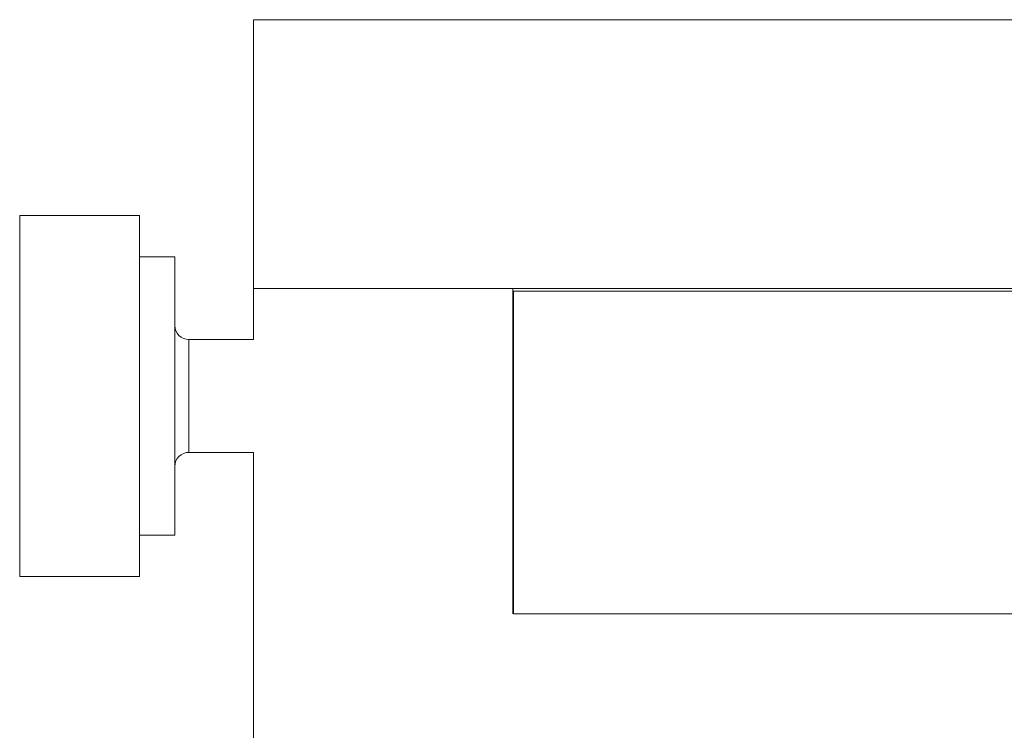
# Model space of a CAD drawing. Header units: inches. Extents: x 0.8 to 21, y 1.2 to 16.5.
# Tile 13 of 88: x 7.8 to 9.2, y 4.5 to 5.5. Entities that reach past the tile are written whole.
import ezdxf

# ---------------------------------------------------------------- set-up
doc = ezdxf.new("R2010")
doc.units = ezdxf.units.IN
doc.header["$MEASUREMENT"] = 0

msp = doc.modelspace()

# ---------------------------------------------------------------- linework, layer by layer
at = {"color": 7, "linetype": 'Continuous', "lineweight": 15}
for p, q in [((8.1387, 5.4761), (8.1387, 5.1011)), ((8.1387, 5.4761), (10.2637, 5.4761)), ((7.9795, 5.2031), (7.8122, 5.2031)), ((7.8122, 5.2031), (7.8122, 4.6992)), ((7.9795, 4.6992), (7.9795, 5.2031)), ((8.0287, 5.1454), (7.9795, 5.1454)), ((8.0287, 5.1454), (8.0287, 4.7568)), ((8.1387, 5.1011), (8.1387, 5.0299)), ((8.1387, 5.1011), (10.2637, 5.1011)), ((8.1387, 5.1011), (8.5002, 5.1011)), ((8.5002, 4.6471), (8.5002, 5.1011)), ((8.5012, 5.0971), (9.9012, 5.0971)), ((8.5012, 5.0971), (8.5012, 4.6471)), ((8.1387, 5.0299), (8.0484, 5.0299)), ((8.0484, 4.9233), (8.0484, 5.0299)), ((8.5012, 5.0102), (8.5002, 5.0112)), ((8.0484, 4.8724), (8.0484, 4.9233)), ((8.5002, 4.8911), (8.5012, 4.8921)), ((8.0484, 4.8724), (8.1387, 4.8724)), ((8.1387, 4.8724), (8.1387, 4.2935)), ((7.9795, 4.7568), (8.0287, 4.7568)), ((7.8122, 4.6992), (7.9795, 4.6992)), ((8.5012, 4.6471), (9.9012, 4.6471))]:
    msp.add_line(p, q, dxfattribs=at)
for centre, start, end in [((8.0484, 5.0496), 180, 270), ((8.0484, 4.8527), 90, 180)]:
    msp.add_arc(centre, 0.0197, start, end, dxfattribs=at)
for points, knots in [([(8.5002, 5.0161), (8.5002, 5.0161), (8.5002, 5.016), (8.5002, 5.0153), (8.5003, 5.0142), (8.5005, 5.0125), (8.5006, 5.0112), (8.5007, 5.0101), (8.5007, 5.0099)], [0, 0, 0, 0, 0.188349, 0.37801, 0.571806, 0.767029, 0.955377, 1, 1, 1, 1]), ([(8.5006, 4.8916), (8.5006, 4.8912), (8.5005, 4.89), (8.5004, 4.8886), (8.5003, 4.8873), (8.5002, 4.8863), (8.5002, 4.8862), (8.5002, 4.8861)], [0, 0, 0, 0, 0.110534, 0.314469, 0.522872, 0.732822, 1, 1, 1, 1])]:
    msp.add_open_spline(points, degree=3, knots=knots, dxfattribs=at)

doc.saveas('drawing.dxf')
